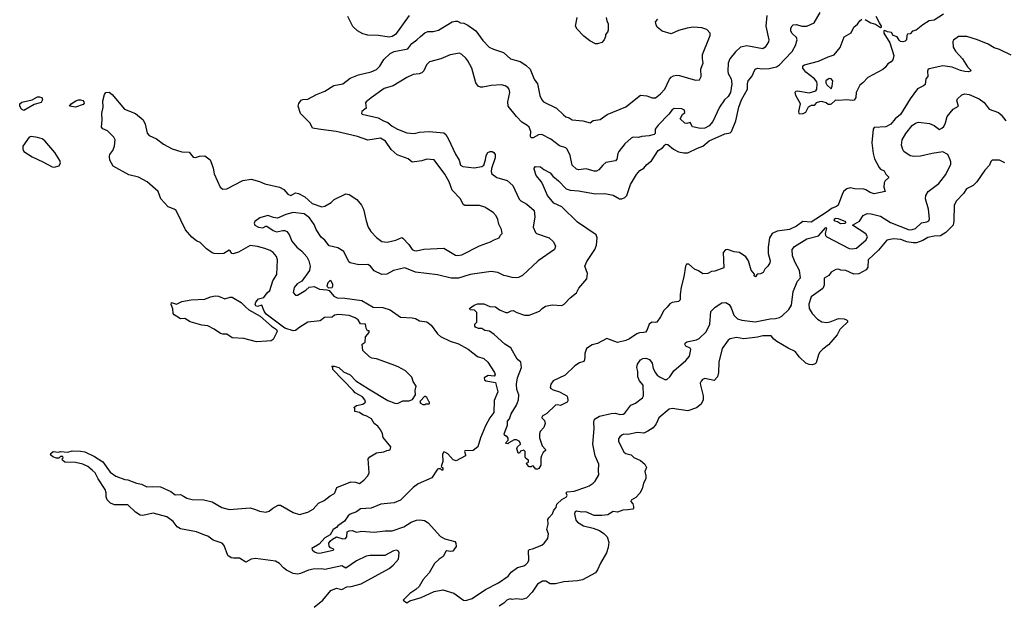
# Model space of a CAD drawing. Extents: x 2087054 to 2277909, y 548907 to 753496.
# Tile 7 of 256: x 2137066 to 2146420, y 587925 to 593465. Entities that reach past the tile are written whole.
import ezdxf

# ---------------------------------------------------------------- set-up
doc = ezdxf.new("R2010")
doc.units = 0

msp = doc.modelspace()

# ---------------------------------------------------------------- linework, layer by layer
at = {"layer": '0CON20XD'}
for points in [[(2140765.7, 593504.3), (2140635.6, 593324.4), (2140605.6, 593304.4), (2140575, 593299.2), (2140475, 593315.8), (2140375, 593317.1), (2140325, 593330), (2140275, 593359.2), (2140232, 593402), (2140184.3, 593495)], [(2144162.7, 593505), (2144153.8, 593405), (2144183.1, 593275), (2144179.2, 593255), (2144146.9, 593205), (2144125, 593187.8), (2143975, 593218.5), (2143915, 593204), (2143865, 593160), (2143812.5, 593095), (2143795, 593052.5), (2143792.5, 592975), (2143796.7, 592955), (2143823.5, 592905), (2143831.2, 592855), (2143819.6, 592775), (2143796.2, 592735), (2143762.1, 592705), (2143714.5, 592635), (2143651.4, 592498.6), (2143615, 592456.1), (2143575, 592433.9), (2143535, 592433.1), (2143458.8, 592448.8), (2143435, 592489.2), (2143405, 592479.2), (2143385, 592482), (2143340, 592525), (2143362, 592565), (2143385.8, 592585), (2143380.8, 592605), (2143355, 592617.5), (2143285, 592620.9), (2143265, 592610.9), (2143231.5, 592568.5), (2143130.6, 592465), (2143104.4, 592425), (2143103.8, 592385), (2143093.2, 592376.8), (2143045, 592361.9), (2142975, 592355.7), (2142945, 592347.1), (2142895, 592350), (2142875, 592339.2), (2142815, 592288), (2142757.5, 592215), (2142747.1, 592195), (2142738.8, 592141.2), (2142725, 592126.2), (2142635, 592108), (2142605.5, 592084.5), (2142568.6, 592041.4), (2142545, 592028.6), (2142525, 592028.1), (2142448.8, 592048.8), (2142375, 592040.8), (2142355, 592045.7), (2142314.6, 592084.6), (2142295.6, 592175), (2142267.5, 592235), (2142255, 592248.8), (2142195, 592267.1), (2142110.4, 592330.4), (2142025, 592375.5), (2141995, 592372.2), (2141945, 592342.5), (2141923.8, 592345), (2141917.7, 592357.7), (2141920.6, 592405), (2141905.3, 592445.3), (2141885.3, 592465.3), (2141835, 592493.3), (2141784.7, 592544.7), (2141707.5, 592645), (2141702.5, 592685), (2141722.9, 592775), (2141715.5, 592805.5), (2141705, 592821.2), (2141678.7, 592838.7), (2141644.4, 592845.6), (2141545, 592840.8), (2141465, 592824), (2141445, 592824.3), (2141421.2, 592835), (2141399.4, 592865), (2141360, 593005), (2141325, 593073.3), (2141305, 593101.2), (2141265, 593136.2), (2141245, 593146), (2141155, 593131.4), (2141067, 593093), (2140960, 593065), (2140932.3, 593037.7), (2140905, 592978.8), (2140885, 592960.8), (2140860.3, 592949.7), (2140805, 592944.2), (2140744.3, 592915.7), (2140615, 592838.1), (2140529.4, 592810.6), (2140405, 592722), (2140357.5, 592685), (2140352.5, 592675), (2140357.5, 592625), (2140317.5, 592595), (2140313.3, 592575), (2140319.3, 592569.3), (2140473, 592533), (2140521.2, 592505), (2140565, 592488.1), (2140605, 592453.5), (2140655, 592426.4), (2140745, 592391.4), (2140815, 592384.3), (2140865, 592397.8), (2140955, 592402.7), (2141095, 592390.5), (2141113.3, 592375), (2141141.3, 592331.3), (2141205, 592188), (2141240.2, 592130.2), (2141254.4, 592085), (2141275, 592070.8), (2141385, 592058.6), (2141455, 592070), (2141476, 592085), (2141492.5, 592135), (2141497.5, 592175), (2141513.8, 592205), (2141535, 592214.3), (2141555, 592212.9), (2141569.2, 592205), (2141582.5, 592185)], [(2144335, 593089.2), (2144405.6, 593164.4), (2144437.9, 593225), (2144447.1, 593255), (2144450.5, 593275), (2144445.6, 593295), (2144404.3, 593335), (2144393.1, 593355), (2144392.9, 593385), (2144403, 593407), (2144415, 593416.7), (2144445, 593418.8), (2144495, 593402.5), (2144545, 593403.8), (2144612, 593435), (2144670, 593535)], [(2145841.4, 593518.6), (2145755, 593459.2), (2145705, 593453.8), (2145645, 593416.2), (2145582.9, 593367.1), (2145547.5, 593355), (2145525, 593332.5), (2145501.7, 593328.3), (2145493.6, 593316.4), (2145491.2, 593275), (2145478.3, 593261.7), (2145455, 593254.3), (2145435, 593257.5), (2145419.7, 593269.7), (2145402.5, 593302.5), (2145363.3, 593315), (2145347.5, 593345), (2145311.1, 593351.1), (2145285, 593363.8), (2145275, 593360), (2145275, 593336.7), (2145332.9, 593245), (2145370, 593125), (2145360, 593085), (2145346.2, 593065), (2145312.5, 593045), (2145289.5, 593010.5), (2145267, 592993), (2145124, 592916), (2145075.4, 592864.6), (2145046.2, 592845), (2145013.8, 592775), (2145008.8, 592725), (2144995, 592700), (2144975, 592696.7), (2144925, 592703.3), (2144845, 592697.5), (2144815, 592702.5), (2144775, 592662.5), (2144765, 592660), (2144745, 592660), (2144726.7, 592676.7), (2144685, 592690), (2144665, 592686.7), (2144633.9, 592676.1), (2144615, 592650), (2144585, 592650), (2144557.5, 592635), (2144532.5, 592585), (2144505, 592572.5), (2144475, 592567.5)], [(2145096.8, 593466.8), (2145153.3, 593435), (2145195, 593422.5), (2145245, 593391.2), (2145252.5, 593395), (2145253.3, 593405), (2145234.1, 593434.1), (2145203.8, 593495)], [(2138953.6, 591243.6), (2138915, 591244.3), (2138893.4, 591253.4), (2138839.7, 591289.7), (2138780.3, 591350.3), (2138745, 591367.1), (2138700.9, 591400.9), (2138640.4, 591470.4), (2138553, 591653), (2138535, 591667.7), (2138477.3, 591687.3), (2138407.5, 591765), (2138381.4, 591835), (2138277.5, 591925), (2138195, 591969.5), (2138102.8, 591992.8), (2137955, 592076.2), (2137922.8, 592132.8), (2137918.2, 592165), (2137922, 592185), (2137951.2, 592225), (2137966.6, 592265), (2137974.5, 592325), (2137960.7, 592350.7), (2137900.8, 592409.2), (2137855, 592429.2), (2137843.2, 592445), (2137850, 592515), (2137846.4, 592575), (2137858.7, 592635), (2137855.9, 592695), (2137872.7, 592755), (2137885, 592772.5), (2137915, 592776), (2137946.2, 592756.2), (2138062, 592615), (2138165, 592575.7), (2138238.8, 592515), (2138258.6, 592475), (2138277, 592387), (2138295.6, 592365.6), (2138364.4, 592334.4), (2138433.8, 592285), (2138515, 592238.1), (2138605, 592210.6), (2138675, 592208.8), (2138715, 592158.9), (2138735, 592157.1), (2138775, 592168.5), (2138825, 592172.5), (2138876, 592135), (2138891.4, 592095), (2138905.6, 592055), (2138912.4, 592002.4), (2138970, 591875), (2138997.3, 591857.3), (2139035, 591858.1), (2139185, 591940), (2139265, 591950), (2139345, 591929.5), (2139395, 591907.5), (2139534.5, 591874.5), (2139575, 591852.5), (2139615, 591808), (2139642.5, 591795), (2139685, 591820.8), (2139715, 591815.6), (2139775, 591783.3), (2139845, 591721.6), (2139935, 591690), (2139966.3, 591693.7), (2140025, 591729.2), (2140055, 591757.1), (2140165, 591810.8), (2140195, 591805.8), (2140268.2, 591758.2), (2140312.9, 591705), (2140332.9, 591665), (2140356.2, 591555), (2140376.7, 591495), (2140403.3, 591455), (2140456.1, 591396.1), (2140505, 591360), (2140557.7, 591352.3), (2140638.3, 591371.7), (2140695, 591396.2), (2140705, 591392.5), (2140761.7, 591331.7), (2140795, 591283.3), (2140812.7, 591272.7), (2140835, 591270), (2140905, 591287.5), (2141095, 591295.8), (2141205, 591230), (2141225, 591227.5), (2141265, 591232.5), (2141435, 591320), (2141540, 591355), (2141573.3, 591376.7), (2141620, 591395), (2141630, 591415), (2141650, 591435), (2141642.5, 591475), (2141617.5, 591525), (2141609.3, 591569.3), (2141593.6, 591603.6), (2141565, 591633.3), (2141505, 591673.8), (2141485, 591686.2), (2141435, 591701.2), (2141295, 591700), (2141280.5, 591710.5), (2141252.5, 591765), (2141176, 591846), (2141145.7, 591925), (2141105, 591999.2), (2141005, 592133.3), (2140935, 592140), (2140885, 592123.8), (2140795, 592113.3), (2140755.9, 592145.9), (2140652.3, 592182.3), (2140595, 592231.4), (2140541.1, 592311.1), (2140495, 592340), (2140375, 592323.1), (2140275, 592356.9), (2140073, 592403), (2139928.2, 592421.8), (2139848.6, 592435), (2139825, 592482), (2139735, 592574.2), (2139711.9, 592645), (2139719.3, 592670.7), (2139739.5, 592700.5), (2139755, 592708.1), (2139805, 592710.9), (2139885, 592756.5), (2139965, 592787.3), (2140050.3, 592839.7), (2140135, 592857.5), (2140205, 592909.4), (2140285, 592943.3), (2140405, 592970), (2140455, 592993.3), (2140487.1, 593022.9), (2140525, 593088.6), (2140585.5, 593144.5), (2140625, 593163.1), (2140755, 593190), (2140790.3, 593239.7), (2140840, 593275), (2140872.8, 593307.2), (2140915, 593340), (2140945, 593354), (2140995, 593354.2), (2141045, 593365.6), (2141175, 593443.8), (2141205, 593451.2), (2141225, 593452.5), (2141255, 593436.7), (2141285, 593431.2), (2141324.4, 593414.4), (2141398.3, 593358.3), (2141465, 593266.7), (2141527.5, 593205), (2141567.5, 593185), (2141662.5, 593155), (2141727.5, 593095), (2141819.3, 593069.3), (2141875, 593034.2), (2141916.9, 592996.9), (2141955, 592900), (2141984, 592855), (2142006.2, 592745), (2142025, 592703.3), (2142043.3, 592685), (2142165, 592626), (2142233, 592563), (2142255, 592543.8), (2142285, 592533.3), (2142314.2, 592514.2), (2142415, 592506), (2142485, 592486.7), (2142515, 592506.7), (2142581.7, 592518.3), (2142646.1, 592563.9), (2142825, 592636.7), (2142965, 592748.8), (2143025, 592741.2), (2143075, 592723.3), (2143105, 592723.3), (2143155, 592760), (2143195, 592806), (2143237.9, 592902.1), (2143255, 592920.6), (2143278, 592932), (2143305, 592938.9), (2143335, 592936.9), (2143485, 592890), (2143525, 592893.3), (2143540, 592925), (2143536.7, 592995), (2143558.8, 593055), (2143552, 593095), (2143554, 593135), (2143613.8, 593285), (2143626.7, 593315), (2143627, 593337), (2143593.6, 593373.6), (2143545, 593388.8), (2143465, 593394), (2143405.8, 593384.2), (2143325, 593361.2), (2143255, 593331.2), (2143170, 593355), (2143123.6, 593393.6), (2143112.5, 593415), (2143107.5, 593445), (2143128.8, 593471.2)], [(2142637.5, 593485), (2142643, 593453), (2142657.5, 593425), (2142657.5, 593365), (2142651.7, 593348.3), (2142632.5, 593325), (2142632.5, 593305), (2142620, 593275), (2142595, 593250), (2142555, 593237.5), (2142535, 593237.5), (2142483.9, 593263.9), (2142425, 593307.5), (2142362.5, 593375), (2142347.5, 593405), (2142362.5, 593485)], [(2144475, 592567.5), (2144470, 592575), (2144468, 592595), (2144484, 592665), (2144440, 592745), (2144433, 592777), (2144443, 592787), (2144455, 592788.8), (2144565, 592772), (2144628.8, 592791.2), (2144640, 592805), (2144642.9, 592855), (2144638.6, 592875), (2144615.3, 592905.3), (2144535.7, 592965.7), (2144506.2, 593005), (2144505, 593026.7), (2144522.7, 593037.3), (2144655, 593072.5), (2144745, 593114.2), (2144805, 593132), (2144859.5, 593200.5), (2144897.5, 593302.5), (2144965, 593339.2), (2144990, 593395), (2145026.8, 593423.2), (2145047.1, 593455), (2145065, 593470)], [(2146485, 593128.5), (2146375, 593181.2), (2146325, 593197.5), (2146265, 593231.9), (2146165.6, 593275.6), (2146065, 593306), (2145985, 593306.7), (2145938.3, 593271.7), (2145930.5, 593259.5), (2145933.8, 593205), (2145955, 593166.2), (2146021.2, 593095), (2146068.7, 593018.7), (2146102.5, 592985), (2146100, 592975), (2146075, 592969.2), (2146043.6, 592973.6), (2146002.6, 592982.6), (2145925, 593014), (2145835, 593027.5), (2145705, 593000), (2145695.9, 592994.1), (2145689.2, 592975), (2145692, 592925), (2145673.8, 592905), (2145668.8, 592851.2), (2145653.6, 592836.4), (2145595, 592810), (2145525.6, 592715), (2145435, 592566.7), (2145382.2, 592525), (2145342.2, 592475), (2145295, 592448.8), (2145185, 592440.8), (2145174.4, 592425), (2145162.9, 592295), (2145172.9, 592195), (2145187.1, 592145), (2145230.9, 592060.9), (2145245, 592046.2), (2145279.3, 592029.3), (2145295, 592000), (2145320, 591975), (2145320, 591965), (2145287.5, 591935), (2145278.8, 591915), (2145276.7, 591875), (2145286.7, 591835), (2145185, 591813.3), (2145145, 591823.6), (2145105, 591851.1), (2145085, 591856.7), (2144998.8, 591858.8), (2144955, 591867.5), (2144925, 591860), (2144895, 591836.7), (2144883.2, 591816.8), (2144842, 591705), (2144827.2, 591692.8), (2144785, 591676.4), (2144727.5, 591635), (2144585, 591544), (2144505, 591549.4), (2144445, 591504.3), (2144377.8, 591472.2), (2144261.6, 591458.4), (2144214.5, 591435.5), (2144189.7, 591395), (2144176.1, 591305), (2144177.1, 591245), (2144196.9, 591175), (2144193, 591157), (2144173.9, 591126.1), (2144143.9, 591096.1), (2144127.5, 591065), (2144105, 591052.5), (2144071.7, 591048.3), (2144056.1, 591023.9), (2144043.3, 591035), (2144048.3, 591048.3), (2144015, 591086.7), (2143990, 591175), (2143965.4, 591215.4), (2143905, 591254.5), (2143855, 591261.1), (2143790, 591285), (2143770, 591280), (2143750, 591255), (2143755, 591110), (2143670.8, 591079.2), (2143636.7, 591073.3), (2143603.3, 591056.7), (2143555, 591054.2), (2143515, 591081.2), (2143475.9, 591095.9), (2143423.6, 591143.6), (2143400, 591145), (2143391.2, 591125), (2143375.5, 591024.5), (2143350, 590925), (2143339.2, 590855), (2143341.2, 590805), (2143325, 590789.2), (2143265, 590781.9), (2143242.4, 590767.6), (2143217.5, 590735), (2143184.5, 590705.5), (2143155, 590643.8), (2143120, 590595), (2143105, 590590), (2143075, 590593.3), (2143057.5, 590585), (2143046.4, 590573.6), (2143024.2, 590515.8), (2143009.7, 590500.3), (2142995, 590494.3), (2142955, 590492.9), (2142927.4, 590482.6), (2142858.8, 590435), (2142825, 590418.8), (2142745, 590401.2), (2142645, 590437.5), (2142555, 590390), (2142505, 590380), (2142452, 590345), (2142435.8, 590295), (2142435.6, 590265), (2142433, 590237), (2142425, 590221.2), (2142385, 590207.1), (2142340.3, 590179.7), (2142248.7, 590091.3), (2142135, 590035.7), (2142112.9, 590005), (2142106, 589975), (2142113, 589963), (2142135, 589950), (2142195, 589931.2), (2142263.8, 589895), (2142271.7, 589881.7), (2142273.8, 589846.2), (2142266.1, 589833.9), (2142205, 589804), (2142175, 589810), (2142155, 589806.2), (2142075, 589726.7), (2142028.3, 589701.7), (2142027.5, 589685), (2142050.7, 589660.7), (2142058.8, 589631.2), (2142046.7, 589595), (2142010, 589555), (2142003.3, 589535), (2142003.3, 589495), (2142028.3, 589418.3), (2142060, 589385), (2142060, 589375), (2142040, 589355), (2142022.5, 589325), (2142017, 589303), (2142016.7, 589235), (2141997.5, 589205), (2141985, 589197.5), (2141968.3, 589198.3), (2141945, 589230), (2141931.7, 589228.3), (2141925, 589220), (2141905, 589220), (2141882.5, 589245), (2141880, 589255), (2141900, 589265), (2141900, 589285), (2141875, 589300), (2141867.5, 589315), (2141867.5, 589365), (2141855, 589380), (2141825, 589370), (2141815, 589350), (2141801.7, 589351.7), (2141790, 589395), (2141795, 589410), (2141822.5, 589435), (2141821.7, 589451.7), (2141810, 589465), (2141785, 589477.5), (2141765, 589477.5), (2141711.7, 589448.3), (2141705, 589440), (2141680, 589445), (2141707.5, 589472.5), (2141707, 589493), (2141695, 589510), (2141685, 589510), (2141671.7, 589521.7), (2141670, 589535), (2141700, 589615), (2141701.2, 589655), (2141720, 589675), (2141734.2, 589725), (2141784.3, 589805), (2141806, 589855), (2141808.1, 589905), (2141789.4, 589955), (2141784.4, 590005), (2141794.4, 590065), (2141832, 590165), (2141826, 590215), (2141792.4, 590242.4), (2141730.6, 590350.6), (2141675, 590384.3), (2141575, 590476), (2141529.5, 590509.6), (2141485, 590514.2), (2141455, 590533.3), (2141423.6, 590533.6), (2141397.5, 590545), (2141390, 590555), (2141390, 590575), (2141410, 590595), (2141410, 590685), (2141387.5, 590707.5), (2141345, 590710), (2141340, 590725), (2141385, 590756.7), (2141415, 590767.5), (2141475, 590767.5), (2141533, 590743), (2141585, 590740), (2141625, 590711.2), (2141685, 590686.2), (2141705, 590686.2), (2141735, 590701.2), (2141755, 590703.3), (2141790, 590685), (2141861.7, 590661.7), (2141905, 590661.2), (2142005, 590697.5), (2142030, 590725), (2142060, 590745), (2142125, 590758), (2142215, 590753.3), (2142240, 590765), (2142296.7, 590825), (2142357, 590873), (2142376.7, 590915), (2142452.5, 591005), (2142458.8, 591055), (2142436, 591125), (2142455, 591171.2), (2142528.9, 591285), (2142546.5, 591325), (2142553, 591393), (2142542.1, 591422.1), (2142365, 591544.5), (2142217.8, 591687.8), (2142139.2, 591725), (2142080, 591795), (2142043.8, 591885), (2142023.8, 591925), (2141973.3, 591985), (2141952.5, 592045), (2141953, 592057), (2141965, 592072.5), (2142015, 592068.8), (2142044.2, 592044.2), (2142105, 592012), (2142130.4, 591980.4), (2142185, 591935.7), (2142258.9, 591858.9), (2142295.5, 591845.5), (2142375, 591841.9), (2142535, 591813.3), (2142625.6, 591815.6), (2142705, 591800), (2142765, 591765.7), (2142785, 591764.3), (2142815, 591777.8), (2142832.9, 591797.1), (2142867.8, 591902.2), (2142925, 591995.8), (2142957.5, 592032.5), (2142995.6, 592054.4), (2143025, 592092), (2143067.5, 592125), (2143132, 592225), (2143171.3, 592248.7), (2143194.4, 592275.6), (2143205.8, 592284.2), (2143225, 592281.1), (2143276.1, 592236.1), (2143325, 592211.5), (2143375, 592201.1), (2143415, 592201.1), (2143505, 592246.9), (2143556, 592265), (2143615.8, 592315), (2143765, 592381.1), (2143815, 592390), (2143828.6, 592405), (2143868.1, 592505), (2143899.1, 592635), (2143924.7, 592705), (2143980.9, 592805), (2143980.9, 592855), (2143987.8, 592885), (2144022.2, 592925), (2144053.7, 592996.3), (2144074.3, 593005.7), (2144117.5, 592997.5), (2144185, 593003.1), (2144255, 593017.3), (2144285, 593036.2), (2144335, 593089.2)], [(2144775, 592810), (2144785.9, 592834.1), (2144791.2, 592885), (2144775, 592904), (2144755, 592908.1), (2144724.6, 592885.4), (2144722.9, 592865), (2144735, 592846.2), (2144775, 592810)], [(2141582.5, 592185), (2141584.3, 592155), (2141547.9, 592052.1), (2141544.3, 592025), (2141552, 592002), (2141597.6, 591967.6), (2141697.6, 591937.6), (2141752.1, 591892.1), (2141811.2, 591761.2), (2141826.5, 591746.5), (2141885, 591715.4), (2141954.4, 591655), (2141959.6, 591595), (2141943.8, 591495), (2141967.5, 591445), (2141976.7, 591435), (2142095, 591393.3), (2142136.4, 591356.4), (2142156.7, 591315), (2142146.7, 591285), (2141992.6, 591177.4), (2141842.1, 591037.9), (2141805, 591019.2), (2141784.2, 591015.8), (2141745, 591018.6), (2141698.3, 591031.7), (2141667, 591037), (2141610, 591065), (2141545, 591075.5), (2141345, 591047.4), (2141235, 591012.2), (2141165, 591010.4), (2141034, 591044), (2140825, 591070), (2140725, 591108.9), (2140616.2, 591085), (2140555, 591049.6), (2140505, 591046.2), (2140435, 591080), (2140399.1, 591125), (2140375, 591141.8), (2140287.9, 591137.9), (2140205, 591156.5), (2140194.5, 591165), (2140146.2, 591265), (2140090, 591300), (2140005, 591317.5), (2139965, 591372.5), (2139930, 591400), (2139882.2, 591475), (2139865, 591522.5), (2139818.1, 591585), (2139767.5, 591622.5), (2139665, 591634.5), (2139594.6, 591615.4), (2139515, 591582.5), (2139477.5, 591587.5), (2139425, 591606.2), (2139346.1, 591583.9), (2139300.5, 591549.5), (2139293.8, 591535), (2139300, 591515), (2139333.8, 591495), (2139375, 591490.4), (2139405, 591505.7), (2139415, 591504.4), (2139475, 591463.6), (2139505, 591450.6), (2139565.9, 591464.1), (2139585, 591464), (2139605, 591453.8), (2139625.7, 591425), (2139651.4, 591361.4), (2139698.1, 591305), (2139747.4, 591267.4), (2139794.5, 591215), (2139812.9, 591175), (2139824.5, 591125.5), (2139819.4, 591085), (2139746.8, 590983.2), (2139703.6, 590956.4), (2139675, 590922), (2139665.6, 590875.6), (2139685, 590848.8), (2139705, 590850), (2139785, 590898.8), (2139814.6, 590925.4), (2139865, 590933.3), (2139915.8, 590905.8), (2139985, 590901.8), (2140005, 590894), (2140051.8, 590841.8), (2140081.2, 590825), (2140155, 590822.7), (2140315, 590799.6), (2140425, 590735.3), (2140515, 590733.2), (2140585, 590711.8), (2140685, 590642.3), (2140795, 590635.9), (2140825, 590628.9), (2140865, 590606.2), (2140935, 590596.4), (2140976.5, 590565), (2141035, 590481.9), (2141065, 590457.5), (2141155, 590413.3), (2141235, 590387.7), (2141327.6, 590337.6), (2141415, 590269.1), (2141475, 590250), (2141515, 590213.8), (2141576.2, 590115), (2141582.5, 590095), (2141575, 590080), (2141517, 590087), (2141480, 590065), (2141482.5, 590045), (2141495, 590037.5), (2141585, 590020), (2141607.3, 589932.7), (2141575, 589850), (2141569.2, 589735), (2141531.5, 589685), (2141490.2, 589609.8), (2141444, 589495), (2141419.3, 589410.7), (2141374.5, 589375.4), (2141296.2, 589373.8), (2141291.2, 589365), (2141302.5, 589335), (2141300, 589325), (2141213.6, 589276.4), (2141185, 589288), (2141135, 589344), (2141105, 589360), (2141091.7, 589358.3), (2141082.5, 589337.5), (2141085, 589270), (2141070, 589225), (2141085, 589210), (2141085, 589190), (2141075, 589190), (2141065, 589200), (2141045, 589202.5), (2141035, 589197.5), (2140981.4, 589115), (2140851.6, 589058.4), (2140805, 589023.5), (2140685, 588905.4), (2140625, 588878.8), (2140497.5, 588865), (2140405, 588826.5), (2140305, 588822), (2140265, 588794.2), (2140205, 588770.8), (2140185.5, 588754.5), (2140150.8, 588705), (2140089.3, 588660.7), (2140075.6, 588644.4), (2140043.3, 588625), (2140015.6, 588574.4), (2139964.4, 588545.6), (2139912.3, 588487.7), (2139842.5, 588445), (2139845, 588432.5), (2139866.7, 588415), (2139887.5, 588405), (2139915, 588401.9), (2140045, 588430), (2140050, 588435), (2140045, 588442.5), (2140020.3, 588450.3), (2140005, 588466.7), (2140003.5, 588495), (2140015, 588514), (2140036.4, 588533.6), (2140075, 588554.4), (2140135, 588535.5), (2140159.8, 588540.2), (2140173.1, 588555), (2140176.9, 588603.1), (2140195, 588613.3), (2140225, 588615.4), (2140265, 588601.4), (2140315, 588610.6), (2140435, 588598.8), (2140536.9, 588613.1), (2140605, 588612.3), (2140715, 588650.7), (2140785, 588695.9), (2140835, 588713.4), (2140866.4, 588716.4), (2140910.6, 588710.6), (2140947.6, 588687.6), (2141065, 588558.2), (2141105, 588537.1), (2141200.3, 588510.3), (2141210.8, 588495), (2141212, 588465), (2141179.5, 588420.4), (2141155, 588416.2), (2141125, 588423.3), (2141115, 588417.5), (2141089.2, 588370.8), (2141051.2, 588345), (2141007.7, 588302.3), (2140956.7, 588215), (2140897.7, 588152.3), (2140861.2, 588085), (2140828.8, 588055), (2140772, 588018), (2140708.8, 587955), (2140745, 587930), (2140772.5, 587947.5), (2140878.9, 587981.1), (2141005, 588036.9), (2141085, 588053.8), (2141191.2, 588021.2), (2141281.2, 587955), (2141305, 587950), (2141365, 587971.9), (2141492.7, 588057.3), (2141615, 588120), (2141706.2, 588183.8), (2141735, 588219.2), (2141795, 588263.8), (2141855, 588280), (2141875, 588292), (2141895, 588313.8), (2141902.9, 588335), (2141900, 588425), (2141910, 588435), (2141938.8, 588441.2), (2142025, 588477.5), (2142048.8, 588495), (2142085, 588541.2), (2142090.6, 588585), (2142074.2, 588625), (2142086.4, 588676.4), (2142085, 588720), (2142092.7, 588737.3), (2142126.6, 588773.4), (2142141.9, 588808.1), (2142163.3, 588835), (2142170, 588865), (2142215, 588908.8), (2142261.4, 588935), (2142267, 588947), (2142256.7, 588975), (2142267.3, 588982.7), (2142335, 588990.5), (2142443.5, 589026.5), (2142475, 589038.6), (2142515, 589066.2), (2142534.3, 589085.7), (2142568, 589145), (2142564.3, 589185), (2142569.4, 589245), (2142533.6, 589325), (2142511.8, 589435), (2142522.5, 589585), (2142520, 589645), (2142527.9, 589672.1), (2142575, 589701.9), (2142685, 589728.1), (2142725, 589729.2), (2142766.1, 589716.1), (2142799.5, 589720.4), (2142815, 589730), (2142871.2, 589805), (2142915, 589825.7), (2142982, 589875), (2142991.2, 589895), (2142988.8, 589995), (2142955, 590037.5), (2142940, 590075), (2142940, 590125), (2142930, 590165), (2142936, 590195), (2142965, 590236), (2142985, 590247.5), (2143015, 590251.4), (2143049.1, 590239.1), (2143074.2, 590205), (2143085, 590153.3), (2143105, 590114), (2143120.9, 590090.9), (2143150.6, 590070.6), (2143195, 590050.6), (2143215, 590050.8), (2143244, 590075), (2143279.3, 590130.7), (2143395, 590229.2), (2143428.7, 590271.3), (2143441.2, 590335), (2143435, 590346.7), (2143393.8, 590365), (2143384.2, 590385), (2143388.8, 590395), (2143405, 590405.8), (2143495, 590425.8), (2143522.4, 590437.6), (2143588.1, 590501.9), (2143622.5, 590575), (2143633.1, 590695), (2143673.3, 590736.7), (2143735, 590778.1), (2143775, 590779.4), (2143805, 590760), (2143825, 590730), (2143849.5, 590659.5), (2143885, 590625.5), (2143925, 590611.5), (2144053, 590597), (2144194.6, 590625.4), (2144247.1, 590627.1), (2144285, 590637), (2144305, 590649.7), (2144372.8, 590715), (2144399.6, 590755), (2144415.3, 590885), (2144455, 590983.8), (2144484.2, 591015.8), (2144473.8, 591085), (2144431.5, 591161.5), (2144407.9, 591225), (2144405.7, 591285), (2144427.6, 591312.4), (2144545, 591385.6), (2144655, 591412.5), (2144725, 591494), (2144730, 591485), (2144717.3, 591435), (2144721.7, 591415), (2144732.5, 591402.5), (2144945, 591294.1), (2144975, 591289.6), (2145015, 591294.7), (2145106.1, 591373.9), (2145119.7, 591405), (2145105, 591433.6), (2144976.2, 591515), (2145045, 591551.2), (2145080, 591605), (2145115.5, 591624.5), (2145155, 591621.8), (2145245, 591599.3), (2145339, 591539), (2145515, 591470.9), (2145545, 591472.8), (2145575, 591482.9), (2145634, 591536), (2145682.5, 591545), (2145703.3, 591555), (2145708.8, 591575), (2145700, 591665), (2145672, 591765), (2145675.7, 591795), (2145695.4, 591834.6), (2145798.5, 591911.5), (2145864.2, 591995), (2145911.1, 592095), (2145912.9, 592115), (2145905.4, 592135.4), (2145882.5, 592185), (2145835, 592211.1), (2145733.6, 592196.4), (2145625, 592168.6), (2145565, 592165.8), (2145525, 592174.2), (2145466, 592215), (2145454.5, 592234.5), (2145444.2, 592275), (2145449.4, 592325), (2145485.3, 592384.7), (2145545, 592459.2), (2145575.5, 592484.5), (2145605, 592491.4), (2145708.3, 592478.3), (2145755, 592460), (2145803.6, 592423.6), (2145826.1, 592433.9), (2145845, 592452.5), (2145861.2, 592485), (2145876, 592545), (2145935, 592616), (2145983.8, 592645), (2145969.4, 592695), (2145975.6, 592714.4), (2146015, 592751.4), (2146045, 592762.5), (2146085, 592756.4), (2146180, 592715), (2146228.7, 592678.7), (2146276.2, 592615), (2146364, 592585), (2146391.1, 592561.1), (2146435.4, 592505.4)], [(2137105, 592602.9), (2137084.5, 592615), (2137066.2, 592645), (2137068.2, 592665), (2137085, 592683.5), (2137185, 592705.6), (2137235, 592731.4), (2137255, 592732.5), (2137276.2, 592725), (2137284.2, 592705), (2137269.5, 592680.5), (2137205, 592660.4), (2137105, 592602.9)], [(2137595, 592633.8), (2137540, 592645), (2137555.8, 592665), (2137600.5, 592695), (2137623.8, 592705), (2137642.5, 592705), (2137665, 592696.6), (2137675.3, 592685), (2137677.2, 592672.8), (2137670, 592660), (2137595, 592633.8)], [(2137395, 592064), (2137441.7, 592078.3), (2137453.1, 592105), (2137447.1, 592127.1), (2137401.1, 592205), (2137305.3, 592315), (2137281.2, 592335), (2137235, 592348.4), (2137175, 592354.9), (2137155, 592350.2), (2137096.9, 592265), (2137094.5, 592235), (2137104.4, 592214.4), (2137185, 592162.4), (2137286.9, 592116.9), (2137375, 592067.1), (2137395, 592064)], [(2146425, 592107.5), (2146375, 592132.5), (2146305, 592132.5), (2146291.7, 592118.3), (2146280, 592085), (2146235, 592037.5), (2146160, 591925), (2146125, 591891.2), (2146061.7, 591858.3), (2146032, 591815), (2145966, 591745), (2145944.3, 591705), (2145940.8, 591555), (2145933.9, 591515), (2145865.8, 591444.2), (2145815.3, 591414.7), (2145755, 591410.8), (2145693.4, 591396.6), (2145645, 591369.1), (2145585, 591347.3), (2145555, 591346.4), (2145495, 591356.7), (2145437.1, 591377.1), (2145365.9, 591384.1), (2145305, 591373.3), (2145225, 591276), (2145126.2, 591185), (2145122.5, 591115), (2145108.8, 591091.2), (2145038.3, 591051.7), (2144988.9, 591048.9), (2144915, 591085.6), (2144867, 591087), (2144843.6, 591096.4), (2144820, 591095), (2144775, 591067.5), (2144753.9, 591036.1), (2144709.4, 591010.6), (2144708.9, 590945), (2144695.2, 590914.8), (2144585.8, 590835), (2144564, 590765), (2144565.7, 590725), (2144595, 590674.6), (2144645, 590623.3), (2144685, 590598), (2144735, 590590), (2144765, 590596), (2144845, 590628.8), (2144900, 590625), (2144920, 590615), (2144930, 590605), (2144930, 590595), (2144875, 590543.3), (2144856, 590524), (2144831.1, 590475), (2144751.1, 590378.9), (2144695, 590337.9), (2144664.6, 590305), (2144653.2, 590285), (2144633.5, 590206.5), (2144622.6, 590197.4), (2144595, 590190), (2144565, 590191.2), (2144535, 590204.5), (2144475, 590260.6), (2144431.9, 590315), (2144365, 590345.4), (2144259.8, 590409.7), (2144231.8, 590431.8), (2144205, 590464.4), (2144125, 590464.6), (2144075, 590452), (2143945, 590435.4), (2143875, 590447.5), (2143816.7, 590435), (2143795, 590422), (2143738.6, 590345), (2143708.1, 590215), (2143705.7, 590115), (2143695.7, 590074.3), (2143665, 590040), (2143575, 590059.2), (2143551.2, 590048.8), (2143540, 590035), (2143532, 590015), (2143532.9, 589995), (2143557.8, 589895), (2143559.5, 589855), (2143538.6, 589815), (2143495, 589780.6), (2143415, 589751.1), (2143265, 589773.3), (2143235, 589769.4), (2143137.1, 589685), (2143112.5, 589627.5), (2143085, 589591.2), (2143032.4, 589557.6), (2142995, 589540), (2142933.7, 589546.3), (2142845, 589528.9), (2142805, 589529.4), (2142785, 589522), (2142766.2, 589505), (2142756.2, 589485), (2142756.2, 589465), (2142805, 589361.2), (2142825, 589346), (2142875, 589333.8), (2142899.5, 589309.6), (2142965, 589280), (2143005.5, 589245.4), (2143022, 589215), (2143004.2, 589175), (2143015.6, 589135), (2143013.1, 589105), (2142991.4, 589065), (2142978.3, 589011.7), (2142958.4, 588971.6), (2142920.3, 588929.7), (2142875, 588902.5), (2142872.7, 588892.7), (2142889.7, 588869.7), (2142898, 588845), (2142896.7, 588825), (2142890.7, 588819.3), (2142845, 588810.8), (2142795, 588810), (2142745, 588789.2), (2142705, 588796.9), (2142655, 588765.8), (2142595, 588760), (2142525, 588760), (2142445, 588794), (2142405, 588790.8), (2142355, 588798), (2142338.8, 588791.2), (2142336.2, 588775), (2142349.2, 588715), (2142365, 588694), (2142421.7, 588661.7), (2142515, 588638.6), (2142575, 588616), (2142615, 588588.8), (2142645.8, 588555), (2142664.2, 588505), (2142658, 588455), (2142641.4, 588405), (2142583.4, 588306.6), (2142555, 588242), (2142535, 588215.7), (2142411.7, 588148.3), (2142365, 588137.1), (2142235, 588128.6), (2142155, 588110), (2142105, 588111.2), (2142064.1, 588134.1), (2142032.5, 588135), (2141985, 588108), (2141935, 588032), (2141881.2, 587975), (2141835, 587960), (2141785, 587966.2), (2141745, 587960), (2141725, 587966.7), (2141693.3, 587955), (2141664, 587925), (2141620.8, 587899.2)], [(2144865, 591531.7), (2144905, 591534.7), (2144913.6, 591536.4), (2144914.2, 591545), (2144845, 591575.5), (2144815, 591579.2), (2144801.5, 591565), (2144806.7, 591556.7), (2144835, 591550), (2144865, 591531.7)], [(2139865, 587888.7), (2139945, 587955.4), (2140022.1, 588047.9), (2140075, 588069.3), (2140125, 588055.8), (2140175, 588082), (2140215, 588084.2), (2140310.9, 588109.1), (2140576.2, 588255), (2140614.2, 588285.8), (2140664.3, 588345), (2140670.8, 588405), (2140665, 588418.8), (2140645, 588430), (2140616.1, 588423.9), (2140535, 588380), (2140395, 588378.8), (2140358.3, 588371.7), (2140265, 588326.7), (2140165, 588258.8), (2140125, 588280), (2139965, 588245.7), (2139933, 588253), (2139855, 588250), (2139810.3, 588239.7), (2139735, 588206.9), (2139707, 588203), (2139665, 588209.2), (2139600.4, 588240.4), (2139571.5, 588261.5), (2139535, 588304), (2139495, 588324), (2139305, 588350), (2139266.1, 588343.9), (2139215, 588316.7), (2139155, 588352), (2139096.2, 588353.8), (2139075, 588357.5), (2139045, 588378), (2139007.8, 588475), (2138988.6, 588495), (2138904.1, 588524.1), (2138855, 588563.3), (2138815, 588573.5), (2138745, 588603.5), (2138592.3, 588632.3), (2138561.7, 588651.7), (2138522.7, 588702.7), (2138465, 588747.1), (2138335, 588779.2), (2138235, 588758.5), (2138210.4, 588760.4), (2138165, 588790), (2138095, 588860), (2137968.3, 588858.3), (2137930, 588875), (2137898.3, 588908.3), (2137889.2, 588935), (2137888.9, 588975), (2137878.5, 589005), (2137811.5, 589105), (2137782.2, 589162.2), (2137755, 589187.5), (2137712.7, 589222.7), (2137665, 589244.5), (2137595, 589260.8), (2137495, 589263.8), (2137472.5, 589285), (2137470, 589295), (2137480, 589305), (2137475, 589320), (2137455, 589320), (2137437.5, 589302.5), (2137415, 589301.2), (2137380, 589315), (2137360, 589335), (2137361.7, 589348.3), (2137384.1, 589365.9), (2137435, 589360), (2137455, 589366.2), (2137525, 589360.8), (2137565, 589370.8), (2137645, 589370.6), (2137685, 589363.1), (2137777.3, 589317.3), (2137855, 589266.7), (2137925, 589168.8), (2137980.9, 589130.9), (2138065, 589098.8), (2138095, 589098), (2138175, 589064.3), (2138222.5, 589055), (2138275, 589029.2), (2138325, 589034), (2138405, 589031.2), (2138502, 588985), (2138544.6, 588954.6), (2138595, 588958.5), (2138622.9, 588942.9), (2138655, 588923.6), (2138705, 588910), (2138815, 588908.5), (2138895, 588887.5), (2138985, 588835.8), (2139055, 588815.7), (2139255, 588830.3), (2139306.5, 588816.5), (2139345, 588798.1), (2139405, 588788.8), (2139435, 588798.8), (2139471.2, 588828.8), (2139523, 588857), (2139545, 588857.5), (2139665, 588786), (2139725, 588767.5), (2139805, 588789.2), (2139855, 588819.2), (2139904.5, 588875.5), (2139958.3, 588901.7), (2140015, 588946), (2140050, 588965), (2140060, 588975), (2140077.5, 589025), (2140213, 589077), (2140256.4, 589076.4), (2140295, 589062.5), (2140335, 589092.5), (2140372.5, 589135), (2140387.5, 589165), (2140377.5, 589295), (2140393.6, 589316.4), (2140455, 589352.5), (2140526.4, 589363.6), (2140553, 589377), (2140587, 589383), (2140591.7, 589411.7), (2140519.3, 589499.3), (2140513.3, 589535), (2140497.3, 589567.3), (2140467.7, 589607.7), (2140435, 589632.5), (2140407.5, 589675), (2140365, 589700), (2140325, 589713.3), (2140295, 589737.5), (2140250, 589745), (2140250, 589775), (2140240, 589785), (2140265, 589802.5), (2140327.5, 589815), (2140350, 589835), (2140346.2, 589855), (2140323.3, 589885), (2140254.3, 589924.3), (2140233.3, 589945), (2140042.5, 590145), (2140040, 590165), (2140030, 590175), (2140053.3, 590176.7), (2140097.5, 590165), (2140142.7, 590122.7), (2140205, 590093.8), (2140258.2, 590038.2), (2140380.3, 589959.7), (2140565, 589850.8), (2140630, 589825), (2140655, 589821.1), (2140705, 589846.7), (2140765, 589847.5), (2140799.3, 589860.7), (2140827, 589903), (2140822.5, 589945), (2140832.5, 589985), (2140805, 590030), (2140792.5, 590072.5), (2140730.7, 590130.7), (2140660.7, 590170.7), (2140605, 590193.3), (2140455, 590246.7), (2140413, 590253), (2140390, 590265), (2140327.5, 590325), (2140320, 590385), (2140347.5, 590405), (2140352.5, 590455), (2140387.5, 590495), (2140385, 590510), (2140371.7, 590511.7), (2140356.4, 590536.4), (2140350, 590575), (2140305, 590577.5), (2140282.5, 590615), (2140253.9, 590633.9), (2140195, 590656.2), (2140095, 590667.5), (2140058.3, 590661.7), (2140035, 590642.5), (2139963, 590637), (2139920, 590605), (2139805, 590593.3), (2139727.5, 590545), (2139685.7, 590514.3), (2139665, 590510.8), (2139585, 590536.7), (2139409.1, 590669.1), (2139387.4, 590697.4), (2139365, 590753.8), (2139325, 590741.9), (2139310.3, 590750.3), (2139302.9, 590762.9), (2139309.5, 590785), (2139335, 590815.5), (2139385, 590827.1), (2139416.8, 590873.2), (2139441.2, 590895), (2139471.8, 590985), (2139509.4, 591045), (2139515.3, 591185), (2139505, 591215.7), (2139475, 591254.3), (2139445, 591275.6), (2139395, 591293.1), (2139325, 591312.5), (2139255, 591322.2), (2139145, 591258.6), (2139095, 591241.2), (2139082.5, 591245), (2139065, 591272.5), (2139055, 591276.7), (2139005, 591246.7), (2138953.6, 591243.6)], [(2139999.1, 590919.1), (2140035, 590921.9), (2140041.8, 590935), (2140041.8, 590955), (2140025, 590984.3), (2140015, 590989.4), (2139993.2, 590966.8), (2139984.6, 590934.6), (2139999.1, 590919.1)], [(2139315, 590407.1), (2139195, 590438.6), (2139085, 590445.8), (2139035, 590481.2), (2138995, 590478.8), (2138975, 590486), (2138915, 590527.1), (2138855, 590557.8), (2138795, 590566.5), (2138685.9, 590595.9), (2138635, 590628), (2138595, 590625.5), (2138535, 590662.5), (2138525.6, 590675), (2138520.5, 590720.5), (2138505, 590760), (2138508.3, 590781.7), (2138555, 590763.3), (2138605, 590790.8), (2138695, 590804.4), (2138825, 590813.3), (2138880, 590835), (2138923, 590843), (2138955, 590840.8), (2139015, 590816.7), (2139065, 590831.5), (2139085, 590830), (2139169.9, 590779.9), (2139214.8, 590734.9), (2139242.1, 590712.1), (2139350.7, 590650.7), (2139459.5, 590555), (2139505.4, 590525), (2139512.5, 590505), (2139475, 590428.8), (2139455, 590418), (2139415, 590412.5), (2139315, 590407.1)], [(2140915, 589812.5), (2140925, 589820), (2140955, 589820), (2140960, 589825), (2140960, 589835), (2140951.7, 589841.7), (2140935, 589880), (2140915, 589890), (2140870, 589845), (2140867.5, 589835), (2140873.6, 589823.6), (2140895, 589812.5), (2140915, 589812.5)]]:
    msp.add_lwpolyline(points, dxfattribs=at)

doc.saveas('drawing.dxf')
